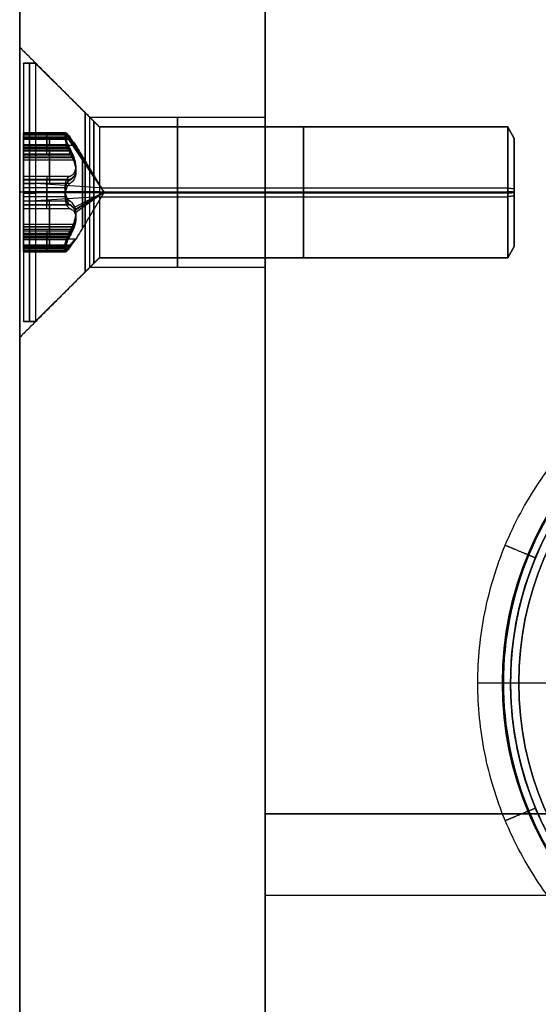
# Model space of a CAD drawing. Header units: millimetres. Extents: x -273 to 273, y -334 to 261.
# Tile 2 of 256: x -273 to -241, y -303 to -243. Entities that reach past the tile are written whole.
import ezdxf

# ---------------------------------------------------------------- set-up
doc = ezdxf.new("R2010")
doc.units = ezdxf.units.MM
doc.layers.add('Livello 01', color=7, linetype='Continuous')

# ---------------------------------------------------------------- blocks, each defined once
blk = doc.blocks.new('MMFTT08X23')
at = {"layer": 'Livello 01', "color": 254, "true_color": 0xcad1ee, "extrusion": (0, -1, 0)}
for centre in [(0, 0, -15), (0, 0, -7.5)]:
    blk.add_arc(centre, 20, 90, 270, dxfattribs=at)
at = {"layer": 'Livello 01', "color": 254, "true_color": 0xcad1ee, "extrusion": (0, 1, 0)}
blk.add_arc((0, 0), 20, 270, 90, dxfattribs=at)
blk = doc.blocks.new('hexa csunk flathd screw_iso_ISO 14581 M8x30x30-N')
at = {"layer": 'Livello 01', "color": 254, "true_color": 0xcad1ee}
for p, q in [((0, 4, -4.65), (0, 7.9, -0.75)), ((0, 7.9), (0, 7.9, -0.75)), ((0, 3.975), (0, 7.9)), ((0, 4, -4.65), (0, 4, -29.601)), ((0, 3.975, -2.54), (0, 3.975)), ((0, -3.309, -30), (0, 3.309, -30)), ((0, 0, -4.928), (1.091, 2.756, -3.147)), ((-2.754, 2.385, -2.739), (-2.754, 2.385)), ((-2.127, 2.293, -3.049), (-2.127, 2.293)), ((2.127, 2.293, -3.049), (2.127, 2.293)), ((2.754, 2.385, -2.739), (2.754, 2.385)), ((-3.549, 1.59, -2.592), (-3.549, 1.59)), ((0, 0, -4.928), (-3.525, 1.396, -2.651)), ((-7.9, 0), (-2.863, 0)), ((-3.309, 0, -30), (-4, 0, -29.601)), ((0, 0, -4.928), (-3.525, -1.396, -2.651)), ((3.309, 0, -30), (-3.309, 0, -30)), ((0, 0, -4.928), (1.091, -2.756, -3.147)), ((2.863, 0), (7.9, 0)), ((2.863, 0, -3.208), (2.863, 0)), ((3.309, 0, -30), (4, 0, -29.601)), ((-3.549, -1.59, -2.592), (-3.549, -1.59)), ((-2.754, -2.385, -2.739), (-2.754, -2.385)), ((-2.127, -2.293, -3.049), (-2.127, -2.293)), ((2.127, -2.293, -3.049), (2.127, -2.293)), ((2.754, -2.385, -2.739), (2.754, -2.385)), ((0, -7.9), (0, -3.975)), ((0, -3.975, -2.54), (0, -3.975)), ((0, -4, -4.65), (0, -7.9, -0.75)), ((0, -4, -4.65), (0, -4, -29.601)), ((0, -7.9), (0, -7.9, -0.75))]:
    blk.add_line(p, q, dxfattribs=at)
at = {"layer": 'Livello 01', "color": 254, "true_color": 0xcad1ee, "extrusion": (0, 0, -1)}
for centre, radius, start, end in [((0, 0, 0.75), 7.9, 0, 180), ((0, 0), 7.9, 0, 180), ((0, 0, 0.375), 7.9, 0, 180), ((0, 0, 4.65), 4, 0, 180), ((0, 0, 17.126), 4, 0, 180), ((0, 3.18), 0.795, 13.34176, 166.65824), ((0, 0, 29.601), 4, 90, 180), ((2.754, 1.59), 0.795, 313.34176, 106.65824), ((-2.754, 1.59), 0.795, 73.34176, 180), ((-2.754, 1.59), 0.795, 180, 226.65824), ((0, 0, 0.375), 7.9, 180, 0), ((0, 0, 17.126), 4, 180, 0), ((4.254, 0), 1.391, 180, 226.65824), ((0, 0, 29.601), 4, 180, 270), ((2.754, -1.59), 0.795, 253.34176, 46.65824), ((-2.754, -1.59), 0.795, 133.34176, 180), ((-2.754, -1.59), 0.795, 180, 286.65824), ((0, -3.18), 0.795, 193.34176, 346.65824)]:
    blk.add_arc(centre, radius, start, end, dxfattribs=at)
at = {"layer": 'Livello 01', "color": 254, "true_color": 0xcad1ee}
for centre, radius, start, end in [((0, 0, -4.305), 4.345, 0, 180), ((0, 0, -29.601), 4, 90, 180), ((0, 3.18, -1.427), 0.795, 13.34176, 166.65824), ((0, 0, -30), 3.309, 90, 270), ((-2.127, 3.684), 1.391, 253.34176, 346.65824), ((-2.127, 3.684, -1.604), 1.391, 253.34176, 346.65824), ((0, 0, -30), 3.309, 270, 90), ((2.127, 3.684), 1.391, 193.34176, 286.65824), ((2.127, 3.684, -1.604), 1.391, 193.34176, 286.65824), ((-2.754, 1.59, -1.427), 0.795, 73.34176, 226.65824), ((0, 0, -3.613), 2.189, 360, 180), ((2.754, 1.59, -1.427), 0.795, 0, 106.65824), ((2.754, 1.59, -1.427), 0.795, 313.34176, 0), ((-4.254, 0), 1.391, 360, 46.65824), ((-4.254, 0, -1.604), 1.391, 0, 46.65824), ((4.254, 0), 1.391, 133.34176, 226.65824), ((4.254, 0, -1.604), 1.391, 133.34176, 226.65824), ((0, 0), 7.9, 180, 0), ((0, 0, -0.75), 7.9, 180, 0), ((0, 0, -4.305), 4.345, 180, 0), ((0, 0, -4.65), 4, 180, 0), ((0, 0, -29.601), 4, 180, 270), ((-4.254, 0, -1.604), 1.391, 313.34176, 0), ((0, 0, -3.613), 2.189, 180, 360), ((-2.754, -1.59, -1.427), 0.795, 133.34176, 286.65824), ((2.754, -1.59, -1.427), 0.795, 0, 46.65824), ((2.754, -1.59, -1.427), 0.795, 253.34176, 0), ((-2.127, -3.684), 1.391, 13.34176, 106.65824), ((-2.127, -3.684, -1.604), 1.391, 13.34176, 106.65824), ((2.127, -3.684), 1.391, 73.34176, 166.65824), ((2.127, -3.684, -1.604), 1.391, 73.34176, 166.65824), ((0, -3.18, -1.427), 0.795, 193.34176, 346.65824)]:
    blk.add_arc(centre, radius, start, end, dxfattribs=at)
for points, knots in [([(-0.774, 3.363, -2.855), (-0.735, 3.525, -2.765), (-0.644, 3.678, -2.686), (-0.37, 3.906, -2.573), (-0.187, 3.975, -2.54), (0.19, 3.975, -2.54), (0.373, 3.904, -2.574), (0.645, 3.677, -2.687), (0.735, 3.525, -2.765), (0.774, 3.363, -2.855)], [-2.286113, -2.286113, -2.286113, -2.286113, -1.714585, -1.714585, -1.143057, -1.143057, -0.571528, -0.571528, 0, 0, 0, 0]), ([(-2.526, 2.352, -2.855), (-2.441, 2.326, -2.902), (-2.354, 2.309, -2.947), (-2.175, 2.291, -3.031), (-2.081, 2.291, -3.069), (-1.799, 2.319, -3.167), (-1.606, 2.379, -3.208), (-1.348, 2.528, -3.208), (-1.265, 2.588, -3.198), (-1.12, 2.72, -3.162), (-1.055, 2.793, -3.135), (-0.889, 3.023, -3.038), (-0.814, 3.191, -2.95), (-0.774, 3.363, -2.855)], [-2.412362, -2.412362, -2.412362, -2.412362, -2.110817, -2.110817, -1.809272, -1.809272, -1.206181, -1.206181, -0.904636, -0.904636, -0.603091, -0.603091, 0, 0, 0, 0]), ([(0.774, 3.363, -2.855), (0.794, 3.277, -2.902), (0.822, 3.193, -2.947), (0.897, 3.029, -3.031), (0.943, 2.948, -3.069), (1.109, 2.718, -3.167), (1.258, 2.581, -3.208), (1.515, 2.431, -3.208), (1.608, 2.39, -3.198), (1.795, 2.33, -3.162), (1.891, 2.31, -3.135), (2.173, 2.281, -3.038), (2.356, 2.301, -2.95), (2.526, 2.352, -2.855)], [-2.412362, -2.412362, -2.412362, -2.412362, -2.110817, -2.110817, -1.809272, -1.809272, -1.206181, -1.206181, -0.904636, -0.904636, -0.603091, -0.603091, 0, 0, 0, 0]), ([(-3.3, 1.012, -2.855), (-3.42, 1.126, -2.765), (-3.508, 1.281, -2.686), (-3.568, 1.632, -2.573), (-3.536, 1.825, -2.54), (-3.347, 2.152, -2.54), (-3.194, 2.275, -2.574), (-2.862, 2.397, -2.687), (-2.685, 2.399, -2.765), (-2.526, 2.352, -2.855)], [-2.286113, -2.286113, -2.286113, -2.286113, -1.714585, -1.714585, -1.143057, -1.143057, -0.571528, -0.571528, 0, 0, 0, 0]), ([(3.549, 1.59, -2.592), (3.549, 1.714, -2.561), (3.519, 1.842, -2.543), (3.4, 2.071, -2.538), (3.312, 2.17, -2.55), (3.107, 2.313, -2.602), (2.989, 2.359, -2.641), (2.752, 2.394, -2.737), (2.635, 2.384, -2.793), (2.526, 2.352, -2.855)], [0, 0, 0, 0, 0.389199, 0.389199, 0.778398, 0.778398, 1.167597, 1.167597, 1.556796, 1.556796, 1.556796, 1.556796]), ([(3.549, 1.59, -2.592), (3.549, 1.477, -2.62), (3.525, 1.367, -2.657), (3.437, 1.169, -2.748), (3.375, 1.083, -2.799), (3.3, 1.012, -2.855)], [-0.7053186, -0.7053186, -0.7053186, -0.7053186, -0.3526593, -0.3526593, 0, 0, 0, 0]), ([(-2.863, 0, -3.208), (-2.863, 0.099, -3.208), (-2.874, 0.2, -3.198), (-2.916, 0.391, -3.162), (-2.947, 0.484, -3.135), (-3.063, 0.742, -3.037), (-3.171, 0.89, -2.95), (-3.3, 1.012, -2.855)], [0, 0, 0, 0, 0.301267, 0.301267, 0.602535, 0.602535, 1.205069, 1.205069, 1.205069, 1.205069]), ([(3.3, 1.012, -2.855), (3.235, 0.951, -2.902), (3.176, 0.884, -2.948), (3.071, 0.737, -3.031), (3.024, 0.656, -3.07), (2.908, 0.397, -3.167), (2.863, 0.199, -3.208), (2.863, 0, -3.208)], [-1.207311, -1.207311, -1.207311, -1.207311, -0.905483, -0.905483, -0.603655, -0.603655, 0, 0, 0, 0]), ([(-3.3, -1.012, -2.855), (-3.235, -0.951, -2.902), (-3.176, -0.884, -2.948), (-3.071, -0.737, -3.031), (-3.024, -0.656, -3.07), (-2.908, -0.397, -3.167), (-2.863, -0.199, -3.208), (-2.863, 0, -3.208)], [-1.207311, -1.207311, -1.207311, -1.207311, -0.905483, -0.905483, -0.603655, -0.603655, 0, 0, 0, 0]), ([(2.863, 0, -3.208), (2.863, -0.099, -3.208), (2.874, -0.2, -3.198), (2.916, -0.391, -3.162), (2.947, -0.484, -3.135), (3.063, -0.742, -3.037), (3.171, -0.89, -2.95), (3.3, -1.012, -2.855)], [0, 0, 0, 0, 0.301267, 0.301267, 0.602535, 0.602535, 1.205069, 1.205069, 1.205069, 1.205069]), ([(-2.526, -2.352, -2.855), (-2.685, -2.399, -2.765), (-2.863, -2.397, -2.686), (-3.197, -2.273, -2.573), (-3.349, -2.15, -2.54), (-3.537, -1.823, -2.54), (-3.568, -1.629, -2.574), (-3.507, -1.28, -2.687), (-3.42, -1.125, -2.765), (-3.3, -1.012, -2.855)], [-2.286111, -2.286111, -2.286111, -2.286111, -1.714583, -1.714583, -1.143055, -1.143055, -0.571528, -0.571528, 0, 0, 0, 0]), ([(3.549, -1.59, -2.592), (3.549, -1.477, -2.62), (3.525, -1.366, -2.658), (3.437, -1.169, -2.748), (3.375, -1.083, -2.799), (3.3, -1.012, -2.855)], [0, 0, 0, 0, 0.3526545, 0.3526545, 0.7053091, 0.7053091, 0.7053091, 0.7053091]), ([(3.549, -1.59, -2.592), (3.549, -1.715, -2.561), (3.519, -1.843, -2.543), (3.4, -2.071, -2.538), (3.311, -2.171, -2.551), (3.106, -2.314, -2.602), (2.988, -2.359, -2.642), (2.753, -2.394, -2.737), (2.635, -2.384, -2.793), (2.526, -2.352, -2.855)], [-1.556741, -1.556741, -1.556741, -1.556741, -1.167556, -1.167556, -0.778371, -0.778371, -0.389185, -0.389185, 0, 0, 0, 0]), ([(-0.774, -3.363, -2.855), (-0.794, -3.277, -2.902), (-0.822, -3.193, -2.947), (-0.897, -3.029, -3.031), (-0.943, -2.948, -3.069), (-1.109, -2.718, -3.167), (-1.258, -2.581, -3.208), (-1.515, -2.431, -3.208), (-1.608, -2.39, -3.198), (-1.795, -2.33, -3.162), (-1.891, -2.31, -3.135), (-2.173, -2.281, -3.038), (-2.356, -2.301, -2.95), (-2.526, -2.352, -2.855)], [-2.412362, -2.412362, -2.412362, -2.412362, -2.110817, -2.110817, -1.809272, -1.809272, -1.206181, -1.206181, -0.904636, -0.904636, -0.603091, -0.603091, 0, 0, 0, 0]), ([(2.526, -2.352, -2.855), (2.441, -2.326, -2.902), (2.354, -2.309, -2.947), (2.175, -2.291, -3.031), (2.081, -2.291, -3.069), (1.799, -2.319, -3.167), (1.606, -2.379, -3.208), (1.348, -2.528, -3.208), (1.265, -2.588, -3.198), (1.12, -2.72, -3.162), (1.055, -2.793, -3.135), (0.889, -3.023, -3.038), (0.814, -3.191, -2.95), (0.774, -3.363, -2.855)], [-2.412362, -2.412362, -2.412362, -2.412362, -2.110817, -2.110817, -1.809272, -1.809272, -1.206181, -1.206181, -0.904636, -0.904636, -0.603091, -0.603091, 0, 0, 0, 0]), ([(0.774, -3.363, -2.855), (0.735, -3.525, -2.765), (0.644, -3.678, -2.686), (0.37, -3.906, -2.573), (0.187, -3.975, -2.54), (-0.19, -3.975, -2.54), (-0.373, -3.904, -2.574), (-0.645, -3.677, -2.687), (-0.735, -3.525, -2.765), (-0.774, -3.363, -2.855)], [-2.286113, -2.286113, -2.286113, -2.286113, -1.714585, -1.714585, -1.143057, -1.143057, -0.571528, -0.571528, 0, 0, 0, 0])]:
    blk.add_open_spline(points, degree=3, knots=knots, dxfattribs=at)
for points in [[(0, 3.309, -30), (0, 4, -29.601)], [(-0.774, 3.363, -2.855), (-0.774, 3.363)], [(0.774, 3.363), (0.774, 3.363, -2.855)], [(-2.526, 2.352), (-2.526, 2.352, -2.855)], [(2.526, 2.352, -2.855), (2.526, 2.352)], [(3.549, 1.59), (3.549, 1.59, -2.592)], [(-3.3, 1.012, -2.855), (-3.3, 1.012)], [(3.3, 1.012), (3.3, 1.012, -2.855)], [(-4, 0, -4.65), (-7.9, 0, -0.75)], [(-7.9, 0, -0.75), (-7.9, 0)], [(-4, 0, -29.601), (-4, 0, -4.65)], [(-2.863, 0, -3.208), (-2.863, 0)], [(-2.863, 0, -3.208), (0, 0, -4.928)], [(0, 0, -4.928), (2.863, 0, -3.208)], [(4, 0, -4.65), (4, 0, -29.601)], [(7.9, 0, -0.75), (4, 0, -4.65)], [(7.9, 0), (7.9, 0, -0.75)], [(-3.3, -1.012), (-3.3, -1.012, -2.855)], [(3.3, -1.012, -2.855), (3.3, -1.012)], [(3.549, -1.59), (3.549, -1.59, -2.592)], [(-2.526, -2.352, -2.855), (-2.526, -2.352)], [(2.526, -2.352), (2.526, -2.352, -2.855)], [(-0.774, -3.363), (-0.774, -3.363, -2.855)], [(0, -4, -29.601), (0, -3.309, -30)], [(0.774, -3.363, -2.855), (0.774, -3.363)]]:
    blk.add_open_spline(points, degree=1, dxfattribs=at)

msp = doc.modelspace()

# ---------------------------------------------------------------- linework, layer by layer
at = {"layer": 'Livello 01', "color": 254, "true_color": 0xcad1ee}
for p, q in [((-257.75, -291.65, -48.65), (-257.75, 241.35, -48.65)), ((-272.75, -328.65, -266.65), (-272.75, -123.65, -266.65)), ((-257.75, -291.65, -236.15), (-257.75, -123.65, -236.15)), ((-268.475, -253.65, -86.25), (-272.75, -253.65, -90.525)), ((-268.475, -253.65, -456.25), (-272.75, -253.65, -460.525)), ((-268.475, -253.65, -447.05), (-272.75, -253.65, -442.775)), ((-268.475, -253.65, -77.05), (-272.75, -253.65, -72.775)), ((-257.75, -253.65, -86.25), (-268.475, -253.65, -86.25)), ((-257.75, -253.65, -456.25), (-268.475, -253.65, -456.25)), ((-257.75, -253.65, -447.05), (-268.475, -253.65, -447.05)), ((-257.75, -253.65, -77.05), (-268.475, -253.65, -77.05)), ((-242.75, -283.65, -562.65), (-225.5, -283.65, -562.65)), ((-242.25, -283.65, 29.35), (-242.25, -283.65, 32.35)), ((-242.25, -283.65, 29.35), (-203.25, -283.65, 29.35)), ((-257.75, -291.65, -235.65), (-210.466, -291.65, -235.65))]:
    msp.add_line(p, q, dxfattribs=at)
at = {"layer": 'Livello 01', "color": 254, "true_color": 0xcad1ee, "extrusion": (1, 0, 0)}
for centre, radius, start, end in [((-253.65, -81.65, -272.75), 8.875, 180, 0), ((-253.65, -451.65, -272.75), 8.875, 180, 0), ((-253.65, -451.65, -268.475), 4.6, 0, 180), ((-253.65, -81.65, -268.475), 4.6, 0, 180)]:
    msp.add_arc(centre, radius, start, end, dxfattribs=at)
at = {"layer": 'Livello 01', "color": 254, "true_color": 0xcad1ee, "extrusion": (-1, 0, 0)}
for centre, radius, start, end in [((253.65, -451.65, 272.75), 8.875, 0, 180), ((253.65, -81.65, 272.75), 8.875, 0, 180), ((253.65, -81.65, 268.756), 4.881, 180, 0), ((253.65, -451.65, 268.756), 4.881, 180, 0), ((253.65, -451.65, 268.756), 4.881, 0, 180), ((253.65, -81.65, 268.756), 4.881, 0, 180), ((253.65, -81.65, 268.475), 4.6, 180, 0), ((253.65, -451.65, 268.475), 4.6, 180, 0), ((253.65, -81.65, 263.113), 4.6, 180, 0), ((253.65, -451.65, 263.113), 4.6, 180, 0), ((253.65, -451.65, 263.113), 4.6, 0, 180), ((253.65, -81.65, 263.113), 4.6, 0, 180), ((253.65, -81.65, 257.75), 4.6, 180, 0), ((253.65, -451.65, 257.75), 4.6, 180, 0), ((253.65, -451.65, 257.75), 4.6, 0, 180), ((253.65, -81.65, 257.75), 4.6, 0, 180), ((296.65, -494.65, 257.75), 10, 270, 0)]:
    msp.add_arc(centre, radius, start, end, dxfattribs=at)
at = {"layer": 'Livello 01', "color": 254, "true_color": 0xcad1ee, "extrusion": (0, 0, -1)}
for centre, radius, start, end in [((222.75, -283.65, -33.35), 20.5, 270, 90), ((222.75, -283.65, 562.65), 20, 0, 180), ((222.75, -283.65, 563.65), 20, 0, 180), ((222.75, -283.65, -32.35), 19.5, 270, 90), ((222.75, -283.65, 562.65), 20, 180, 0), ((222.75, -283.65, 563.65), 20, 180, 0)]:
    msp.add_arc(centre, radius, start, end, dxfattribs=at)
at = {"layer": 'Livello 01', "color": 254, "true_color": 0xcad1ee}
for centre, radius in [((-222.75, -283.65, 33.35), 20.5), ((-222.75, -283.65, 29.35), 19.5), ((-222.75, -283.65, 30.85), 19.5)]:
    msp.add_arc(centre, radius, 90, 270, dxfattribs=at)
at = {"layer": 'Livello 01', "color": 254, "true_color": 0xcad1ee, "extrusion": (0, 1, 0)}
msp.add_arc((243.25, 32.35, -283.65), 1, 90, 180, dxfattribs=at)
at = {"layer": 'Livello 01', "color": 254, "true_color": 0xcad1ee}
for points, degree in [([(-272.75, 241.35, 18.35), (-272.75, -328.65, 18.35)], 1), ([(-272.75, -328.65, -551.65), (-272.75, 241.35, -551.65)], 1), ([(-257.75, 241.35, -130.65), (-257.75, -291.65, -130.65)], 1), ([(-257.75, -291.65, -341.65), (-257.75, 241.35, -341.65)], 1), ([(-257.75, -291.65, -356.65), (-257.75, 241.35, -356.65)], 1), ([(-257.75, 241.35, -115.65), (-257.75, -291.65, -115.65)], 1), ([(-257.75, -333.65, -551.65), (-257.75, 241.35, -551.65)], 1), ([(-257.75, 241.35, 18.35), (-257.75, -291.65, 18.35)], 1), ([(-257.75, 241.35, -566.65), (-257.75, -328.65, -566.65)], 1), ([(-257.75, 241.35, 33.35), (-257.75, -328.65, 33.35)], 1), ([(-257.75, -291.65, -489.65), (-257.75, -98.65, -489.65)], 1), ([(-257.75, -98.65, -504.65), (-257.75, -296.65, -504.65)], 1), ([(-272.75, -244.775, -81.65), (-268.475, -249.05, -81.65)], 1), ([(-272.75, -244.775, -451.65), (-268.475, -249.05, -451.65)], 1), ([(-268.475, -249.05, -81.65), (-257.75, -249.05, -81.65)], 1), ([(-268.475, -249.05, -451.65), (-257.75, -249.05, -451.65)], 1), ([(-268.475, -258.25, -81.65), (-272.75, -262.525, -81.65)], 1), ([(-268.475, -258.25, -451.65), (-272.75, -262.525, -451.65)], 1), ([(-257.75, -258.25, -81.65), (-268.475, -258.25, -81.65)], 1), ([(-257.75, -258.25, -451.65), (-268.475, -258.25, -451.65)], 1), ([(-202.311, -283.65, -566.211), (-202.311, -280.975, -566.211), (-203.375, -275.625, -566.211), (-207.921, -268.821, -566.211), (-214.725, -264.275, -566.211), (-222.75, -262.679, -566.211), (-230.775, -264.275, -566.211), (-237.579, -268.821, -566.211), (-242.125, -275.625, -566.211), (-243.189, -280.975, -566.211), (-243.189, -283.65, -566.211)], 3), ([(-243.189, -283.65, -566.211), (-243.189, -286.325, -566.211), (-242.125, -291.675, -566.211), (-237.579, -298.479, -566.211), (-230.775, -303.025, -566.211), (-222.75, -304.621, -566.211), (-214.725, -303.025, -566.211), (-207.921, -298.479, -566.211), (-203.375, -291.675, -566.211), (-202.311, -286.325, -566.211), (-202.311, -283.65, -566.211)], 3), ([(-242.75, -283.65, -564.65), (-242.75, -283.65, -562.65)], 1), ([(-257.75, -291.65, -130.65), (-257.75, -291.65, -341.65)], 1), ([(-207.75, -291.65, -356.65), (-257.75, -291.65, -356.65)], 1), ([(-257.75, -291.65, -341.65), (-207.75, -291.65, -341.65)], 1), ([(-207.75, -291.65, -130.65), (-257.75, -291.65, -130.65)], 1), ([(-257.75, -291.65, -115.65), (-207.75, -291.65, -115.65)], 1), ([(-257.75, -291.65, -356.65), (-257.75, -291.65, -489.65)], 1), ([(-257.75, -291.65, 18.35), (-257.75, -291.65, -115.65)], 1), ([(-257.75, -291.65, 18.35), (-138, -291.65, 18.35)], 1), ([(-257.75, -291.65, -489.65), (257.75, -291.65, -489.65)], 1), ([(257.75, -296.65, -504.65), (-257.75, -296.65, -504.65)], 1)]:
    msp.add_open_spline(points, degree=degree, dxfattribs=at)
for points, degree, knots in [([(-244.75, -283.65, -566.65), (-244.75, -282.211, -566.65), (-244.609, -280.779, -566.65), (-244.043, -277.937, -566.65), (-243.626, -276.561, -566.65), (-242.525, -273.901, -566.65), (-241.846, -272.633, -566.65), (-240.236, -270.224, -566.65), (-239.324, -269.111, -566.65), (-237.289, -267.076, -566.65), (-236.176, -266.164, -566.65), (-233.767, -264.554, -566.65), (-232.499, -263.875, -566.65), (-229.839, -262.774, -566.65), (-228.463, -262.357, -566.65), (-225.621, -261.792, -566.65), (-224.189, -261.65, -566.65), (-221.311, -261.65, -566.65), (-219.879, -261.791, -566.65), (-217.037, -262.357, -566.65), (-215.661, -262.774, -566.65), (-213.001, -263.875, -566.65), (-211.733, -264.554, -566.65), (-209.324, -266.164, -566.65), (-208.211, -267.076, -566.65), (-206.176, -269.111, -566.65), (-205.264, -270.224, -566.65), (-203.654, -272.633, -566.65), (-202.975, -273.901, -566.65), (-201.874, -276.561, -566.65), (-201.457, -277.937, -566.65), (-200.892, -280.779, -566.65), (-200.75, -282.211, -566.65), (-200.75, -283.65, -566.65)], 3, [-69.224349, -69.224349, -69.224349, -69.224349, -64.897827, -64.897827, -60.571305, -60.571305, -56.244783, -56.244783, -51.918262, -51.918262, -47.59174, -47.59174, -43.265218, -43.265218, -38.938696, -38.938696, -34.612174, -34.612174, -30.285653, -30.285653, -25.959131, -25.959131, -21.632609, -21.632609, -17.306087, -17.306087, -12.979565, -12.979565, -8.653044, -8.653044, -4.326522, -4.326522, 0, 0, 0, 0]), ([(-202.75, -283.65, -564.65), (-202.75, -282.341, -564.65), (-202.879, -281.032, -564.65), (-203.39, -278.464, -564.65), (-203.771, -277.206, -564.65), (-204.773, -274.787, -564.65), (-205.393, -273.627, -564.65), (-206.848, -271.45, -564.65), (-207.682, -270.433, -564.65), (-209.533, -268.582, -564.65), (-210.55, -267.748, -564.65), (-212.727, -266.293, -564.65), (-213.887, -265.673, -564.65), (-216.306, -264.671, -564.65), (-217.564, -264.29, -564.65), (-220.132, -263.779, -564.65), (-221.441, -263.65, -564.65), (-224.059, -263.65, -564.65), (-225.368, -263.779, -564.65), (-227.936, -264.29, -564.65), (-229.194, -264.671, -564.65), (-231.613, -265.673, -564.65), (-232.773, -266.293, -564.65), (-234.95, -267.748, -564.65), (-235.967, -268.582, -564.65), (-237.818, -270.433, -564.65), (-238.652, -271.45, -564.65), (-240.107, -273.627, -564.65), (-240.727, -274.787, -564.65), (-241.729, -277.206, -564.65), (-242.11, -278.464, -564.65), (-242.621, -281.032, -564.65), (-242.75, -282.341, -564.65), (-242.75, -283.65, -564.65)], 3, [-62.932672, -62.932672, -62.932672, -62.932672, -58.99938, -58.99938, -55.066088, -55.066088, -51.132796, -51.132796, -47.199504, -47.199504, -43.266212, -43.266212, -39.33292, -39.33292, -35.399628, -35.399628, -31.466336, -31.466336, -27.533044, -27.533044, -23.599752, -23.599752, -19.66646, -19.66646, -15.733168, -15.733168, -11.799876, -11.799876, -7.866584, -7.866584, -3.933292, -3.933292, 0, 0, 0, 0]), ([(-243.075, -275.231, -566.65), (-242.765, -275.36, -566.65), (-242.454, -275.488, -566.65), (-241.769, -275.772, -566.507), (-241.36, -275.941, -566.064), (-241.228, -275.996, -565.323), (-241.228, -275.996, -564.986), (-241.228, -275.996, -564.65)], 5, [0, 0, 0, 0, 0, 0, 1.763471, 1.763471, 3.526943, 3.526943, 3.526943, 3.526943, 3.526943, 3.526943]), ([(-244.75, -283.65, -566.65), (-244.414, -283.65, -566.65), (-244.077, -283.65, -566.65), (-243.336, -283.65, -566.507), (-242.893, -283.65, -566.064), (-242.75, -283.65, -565.323), (-242.75, -283.65, -564.986), (-242.75, -283.65, -564.65)], 5, [0, 0, 0, 0, 0, 0, 1.740777, 1.740777, 3.481553, 3.481553, 3.481553, 3.481553, 3.481553, 3.481553]), ([(-200.75, -283.65, -566.65), (-200.75, -285.09, -566.65), (-200.891, -286.521, -566.65), (-201.457, -289.363, -566.65), (-201.874, -290.739, -566.65), (-202.975, -293.399, -566.65), (-203.654, -294.667, -566.65), (-205.264, -297.076, -566.65), (-206.176, -298.189, -566.65), (-208.211, -300.224, -566.65), (-209.324, -301.136, -566.65), (-211.733, -302.746, -566.65), (-213.001, -303.425, -566.65), (-215.661, -304.526, -566.65), (-217.037, -304.943, -566.65), (-219.879, -305.508, -566.65), (-221.311, -305.65, -566.65), (-224.189, -305.65, -566.65), (-225.621, -305.509, -566.65), (-228.463, -304.943, -566.65), (-229.839, -304.526, -566.65), (-232.499, -303.425, -566.65), (-233.767, -302.746, -566.65), (-236.176, -301.136, -566.65), (-237.289, -300.224, -566.65), (-239.324, -298.189, -566.65), (-240.236, -297.076, -566.65), (-241.846, -294.667, -566.65), (-242.525, -293.399, -566.65), (-243.626, -290.739, -566.65), (-244.043, -289.363, -566.65), (-244.608, -286.521, -566.65), (-244.75, -285.089, -566.65), (-244.75, -283.65, -566.65)], 3, [-69.224363, -69.224363, -69.224363, -69.224363, -64.89784, -64.89784, -60.571318, -60.571318, -56.244795, -56.244795, -51.918272, -51.918272, -47.59175, -47.59175, -43.265227, -43.265227, -38.938704, -38.938704, -34.612182, -34.612182, -30.285659, -30.285659, -25.959136, -25.959136, -21.632613, -21.632613, -17.306091, -17.306091, -12.979568, -12.979568, -8.653045, -8.653045, -4.326523, -4.326523, 0, 0, 0, 0]), ([(-242.75, -283.65, -564.65), (-242.75, -284.959, -564.65), (-242.621, -286.268, -564.65), (-242.11, -288.836, -564.65), (-241.729, -290.094, -564.65), (-240.727, -292.513, -564.65), (-240.107, -293.673, -564.65), (-238.652, -295.85, -564.65), (-237.818, -296.867, -564.65), (-235.967, -298.718, -564.65), (-234.95, -299.552, -564.65), (-232.773, -301.007, -564.65), (-231.613, -301.627, -564.65), (-229.194, -302.629, -564.65), (-227.936, -303.01, -564.65), (-225.368, -303.521, -564.65), (-224.059, -303.65, -564.65), (-221.441, -303.65, -564.65), (-220.132, -303.521, -564.65), (-217.564, -303.01, -564.65), (-216.306, -302.629, -564.65), (-213.887, -301.627, -564.65), (-212.727, -301.007, -564.65), (-210.55, -299.552, -564.65), (-209.533, -298.718, -564.65), (-207.682, -296.867, -564.65), (-206.848, -295.85, -564.65), (-205.393, -293.673, -564.65), (-204.773, -292.513, -564.65), (-203.771, -290.094, -564.65), (-203.39, -288.836, -564.65), (-202.879, -286.268, -564.65), (-202.75, -284.959, -564.65), (-202.75, -283.65, -564.65)], 3, [0, 0, 0, 0, 3.933292, 3.933292, 7.866584, 7.866584, 11.799876, 11.799876, 15.733168, 15.733168, 19.66646, 19.66646, 23.599752, 23.599752, 27.533044, 27.533044, 31.466336, 31.466336, 35.399628, 35.399628, 39.33292, 39.33292, 43.266212, 43.266212, 47.199504, 47.199504, 51.132796, 51.132796, 55.066088, 55.066088, 58.99938, 58.99938, 62.932672, 62.932672, 62.932672, 62.932672]), ([(-243.075, -292.069, -566.65), (-242.765, -291.94, -566.65), (-242.454, -291.812, -566.65), (-241.769, -291.528, -566.507), (-241.36, -291.359, -566.064), (-241.228, -291.304, -565.323), (-241.228, -291.304, -564.986), (-241.228, -291.304, -564.65)], 5, [0, 0, 0, 0, 0, 0, 1.763471, 1.763471, 3.526943, 3.526943, 3.526943, 3.526943, 3.526943, 3.526943])]:
    msp.add_open_spline(points, degree=degree, knots=knots, dxfattribs=at)

# ---------------------------------------------------------------- block references
at = {"layer": 'Livello 01', "extrusion": (-1, -6.12323e-17, -2.03945e-32)}
for p, rotation in [((253.65, -81.65, 272.525), 356.1523221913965), ((253.65, -451.65, 272.525), 0.3340338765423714)]:
    msp.add_blockref('hexa csunk flathd screw_iso_ISO 14581 M8x30x30-N', p, dxfattribs=dict(at, rotation=rotation))
at = {"layer": 'Livello 01', "extrusion": (-0.421683, -0.906743, 8.19285e-17), "rotation": 360}
msp.add_blockref('MMFTT08X23', (-82.367, -577.65, 351.128), dxfattribs=at)

doc.saveas('drawing.dxf')
